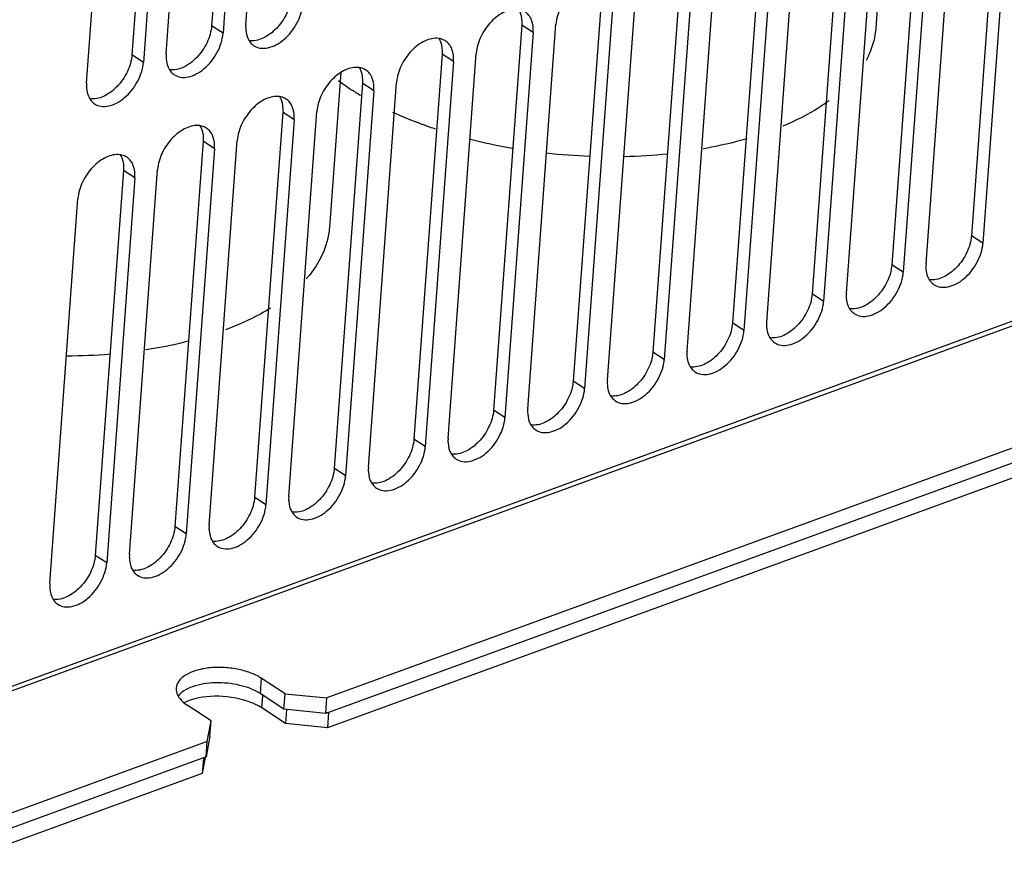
# Model space of a CAD drawing. Header units: millimetres. Extents: x 1117 to 38156, y -1945 to 7303.
# Tile 126 of 256: x 4753 to 4819, y 984 to 1041. Entities that reach past the tile are written whole.
import ezdxf

# ---------------------------------------------------------------- set-up
doc = ezdxf.new("R2010")
doc.units = ezdxf.units.MM

msp = doc.modelspace()

# ---------------------------------------------------------------- linework, layer by layer
at = {"linetype": 'Continuous'}
for p, q in [((4767.799, 1066.88), (4765.901, 1040.971)), ((4768.201, 1041.026), (4770.099, 1066.935)), ((4768.567, 1066.376), (4766.669, 1040.467)), ((4762.439, 1064.924), (4760.541, 1039.015)), ((4762.84, 1039.07), (4764.738, 1064.979)), ((4763.207, 1064.421), (4761.309, 1038.512)), ((4757.48, 1037.115), (4759.378, 1063.024)), ((4818.936, 1052.752), (4817.038, 1026.843)), ((4819.704, 1052.249), (4817.806, 1026.34)), ((4813.977, 1024.943), (4815.875, 1050.852)), ((4811.321, 1050.795), (4810.589, 1040.795)), ((4813.575, 1050.797), (4811.677, 1024.888)), ((4814.343, 1050.293), (4812.445, 1024.384)), ((4808.215, 1048.841), (4806.317, 1022.932)), ((4808.616, 1022.987), (4810.515, 1048.896)), ((4808.983, 1048.338), (4807.085, 1022.429)), ((4802.855, 1046.886), (4800.956, 1020.977)), ((4803.256, 1021.032), (4805.154, 1046.941)), ((4803.623, 1046.382), (4801.724, 1020.473)), ((4797.494, 1044.931), (4795.596, 1019.021)), ((4797.895, 1019.077), (4799.794, 1044.986)), ((4798.262, 1044.427), (4796.364, 1018.518)), ((4792.134, 1042.975), (4790.235, 1017.066)), ((4792.535, 1017.121), (4794.433, 1043.03)), ((4792.902, 1042.472), (4791.003, 1016.562)), ((4746.459, 994.345), (4875.364, 1041.368)), ((4746.574, 994.088), (4875.479, 1041.112)), ((4766.669, 1040.467), (4765.901, 1040.971)), ((4786.773, 1041.02), (4784.875, 1015.111)), ((4787.541, 1040.516), (4786.773, 1041.02)), ((4787.174, 1015.166), (4789.073, 1041.075)), ((4787.541, 1040.516), (4785.643, 1014.607)), ((4761.309, 1038.512), (4760.541, 1039.015)), ((4781.413, 1039.064), (4779.514, 1013.155)), ((4782.181, 1038.561), (4781.413, 1039.064)), ((4781.814, 1013.21), (4783.712, 1039.119)), ((4782.181, 1038.561), (4780.282, 1012.652)), ((4774.593, 1037.826), (4773.828, 1027.389)), ((4776.052, 1037.109), (4774.154, 1011.2)), ((4776.82, 1036.605), (4776.052, 1037.109)), ((4776.454, 1011.255), (4778.352, 1037.164)), ((4776.82, 1036.605), (4774.922, 1010.696)), ((4770.692, 1035.153), (4768.794, 1009.244)), ((4771.46, 1034.65), (4770.692, 1035.153)), ((4771.093, 1009.299), (4772.991, 1035.209)), ((4771.46, 1034.65), (4769.562, 1008.741)), ((4765.332, 1033.198), (4763.433, 1007.289)), ((4766.1, 1032.694), (4765.332, 1033.198)), ((4765.733, 1007.344), (4767.631, 1033.253)), ((4766.1, 1032.694), (4764.201, 1006.785)), ((4759.971, 1031.243), (4758.073, 1005.334)), ((4760.739, 1030.739), (4759.971, 1031.243)), ((4760.372, 1005.389), (4762.271, 1031.298)), ((4760.739, 1030.739), (4758.841, 1004.83)), ((4755.012, 1003.433), (4756.91, 1029.342)), ((4857.507, 1026.326), (4773.654, 995.738)), ((4817.806, 1026.34), (4817.038, 1026.843)), ((4857.431, 1025.29), (4773.578, 994.702)), ((4812.445, 1024.384), (4811.677, 1024.888)), ((4857.163, 1024.184), (4773.694, 993.735)), ((4807.085, 1022.429), (4806.317, 1022.932)), ((4801.724, 1020.473), (4800.956, 1020.977)), ((4796.364, 1018.518), (4795.596, 1019.021)), ((4791.003, 1016.562), (4790.235, 1017.066)), ((4785.643, 1014.607), (4784.875, 1015.111)), ((4780.282, 1012.652), (4779.514, 1013.155)), ((4774.922, 1010.696), (4774.154, 1011.2)), ((4769.562, 1008.741), (4768.794, 1009.244)), ((4764.201, 1006.785), (4763.433, 1007.289)), ((4758.841, 1004.83), (4758.073, 1005.334)), ((4769.243, 997.068), (4769.167, 996.031)), ((4770.843, 996.019), (4769.243, 997.068)), ((4770.767, 994.982), (4769.167, 996.031)), ((4769.282, 995.065), (4769.344, 995.915)), ((4770.767, 994.982), (4770.843, 996.019)), ((4770.843, 996.019), (4773.654, 995.738)), ((4765.865, 994.203), (4764.265, 995.252)), ((4773.578, 994.702), (4773.654, 995.738)), ((4770.882, 994.016), (4769.282, 995.065)), ((4773.578, 994.702), (4770.767, 994.982)), ((4770.952, 994.969), (4770.882, 994.016)), ((4773.587, 994.79), (4773.77, 994.771)), ((4773.77, 994.771), (4773.694, 993.735)), ((4765.613, 992.805), (4765.865, 994.203)), ((4765.789, 993.166), (4765.865, 994.203)), ((4773.694, 993.735), (4770.882, 994.016)), ((4765.613, 992.805), (4747.618, 986.24)), ((4765.789, 993.166), (4765.537, 991.768)), ((4765.537, 991.768), (4765.613, 992.805)), ((4765.537, 991.768), (4747.542, 985.204)), ((4765.464, 991.742), (4765.27, 990.662)), ((4765.346, 991.699), (4765.27, 990.662)), ((4765.27, 990.662), (4747.581, 984.209))]:
    msp.add_line(p, q, dxfattribs=at)
for centre, radius, start, end in [((4784.319, 1050.418), 16.428, 232.99648, 236.23491), ((4784.934, 1051.322), 17.521, 236.20566, 236.74773), ((4785.18, 1051.698), 17.97, 236.74886, 237.47596), ((4785.462, 1052.139), 18.494, 237.47524, 238.05201), ((4785.771, 1052.637), 19.08, 238.05341, 238.90038), ((4792.313, 1068.976), 36.758, 255.70286, 260.32593), ((4792.823, 1071.996), 39.822, 263.65944, 267.88504), ((4792.878, 1068.998), 36.823, 271.24058, 275.80597), ((4756.073, 1056.478), 37.71, 270.14151, 274.55838), ((4767.071, 991.576), 4.132, 62.58334, 64.56703)]:
    msp.add_arc(centre, radius, start, end, dxfattribs=at)
for points, knots in [([(4791.906, 1044.03), (4791.599, 1044.073), (4790.888, 1043.906), (4790.008, 1043.219), (4789.334, 1042.24), (4789.101, 1041.459), (4789.073, 1041.075)], [0, 0, 0, 0, 0.208964, 0.463905, 0.740264, 1, 1, 1, 1]), ([(4771.261, 1042.926), (4771.233, 1042.542), (4771, 1041.761), (4770.326, 1040.782), (4769.446, 1040.095), (4768.735, 1039.928), (4768.428, 1039.971)], [0, 0, 0, 0, 0.259736, 0.536095, 0.791036, 1, 1, 1, 1]), ([(4768.744, 1039.634), (4768.873, 1039.549), (4769.19, 1039.434), (4769.718, 1039.466), (4770.265, 1039.676), (4770.988, 1040.18), (4771.7, 1041.086), (4771.997, 1041.979), (4772.029, 1042.423)], [0, 0, 0, 0, 0.09404, 0.19744, 0.314924, 0.446036, 0.729503, 1, 1, 1, 1]), ([(4786.546, 1042.075), (4786.239, 1042.117), (4785.528, 1041.951), (4784.648, 1041.264), (4783.974, 1040.285), (4783.74, 1039.503), (4783.712, 1039.119)], [0, 0, 0, 0, 0.208964, 0.463905, 0.740264, 1, 1, 1, 1]), ([(4786.553, 1042.079), (4786.598, 1042.008), (4786.76, 1041.68), (4786.794, 1041.3), (4786.773, 1041.02)], [0, 0, 0, 0, 0.228302, 1, 1, 1, 1]), ([(4787.541, 1040.516), (4787.562, 1040.796), (4787.525, 1041.217), (4787.273, 1041.678), (4787.095, 1041.845), (4786.998, 1041.908)], [0, 0, 0, 0, 0.540557, 0.776954, 1, 1, 1, 1]), ([(4765.901, 1040.971), (4765.873, 1040.587), (4765.639, 1039.805), (4764.965, 1038.826), (4764.086, 1038.139), (4763.375, 1037.973), (4763.068, 1038.015)], [0, 0, 0, 0, 0.259736, 0.536095, 0.791036, 1, 1, 1, 1]), ([(4768.201, 1041.026), (4768.193, 1040.926), (4768.188, 1040.563), (4768.28, 1040.19), (4768.421, 1039.967)], [0, 0, 0, 0, 0.275831, 1, 1, 1, 1]), ([(4763.383, 1037.678), (4763.513, 1037.593), (4763.83, 1037.478), (4764.357, 1037.51), (4764.904, 1037.721), (4765.628, 1038.225), (4766.339, 1039.131), (4766.636, 1040.023), (4766.669, 1040.467)], [0, 0, 0, 0, 0.09404, 0.19744, 0.314924, 0.446036, 0.729503, 1, 1, 1, 1]), ([(4810.588, 1040.796), (4810.548, 1040.239), (4810.362, 1039.491), (4810.034, 1038.813), (4809.942, 1038.642)], [0, 0, 0, 0, 0.74175, 1, 1, 1, 1]), ([(4768.421, 1039.967), (4768.442, 1039.933), (4768.531, 1039.806), (4768.647, 1039.697), (4768.744, 1039.634)], [0, 0, 0, 0, 0.256658, 1, 1, 1, 1]), ([(4781.185, 1040.119), (4780.878, 1040.162), (4780.167, 1039.995), (4779.288, 1039.309), (4778.614, 1038.329), (4778.38, 1037.548), (4778.352, 1037.164)], [0, 0, 0, 0, 0.208964, 0.463905, 0.740264, 1, 1, 1, 1]), ([(4781.637, 1039.953), (4781.537, 1040.019), (4781.385, 1040.084), (4781.226, 1040.114), (4781.185, 1040.119)], [0, 0, 0, 0, 0.742893, 1, 1, 1, 1]), ([(4781.193, 1040.123), (4781.237, 1040.053), (4781.4, 1039.725), (4781.433, 1039.345), (4781.413, 1039.064)], [0, 0, 0, 0, 0.228302, 1, 1, 1, 1]), ([(4782.181, 1038.561), (4782.201, 1038.841), (4782.164, 1039.261), (4781.912, 1039.723), (4781.734, 1039.889), (4781.637, 1039.953)], [0, 0, 0, 0, 0.540557, 0.776954, 1, 1, 1, 1]), ([(4760.541, 1039.015), (4760.512, 1038.631), (4760.279, 1037.85), (4759.605, 1036.871), (4758.725, 1036.184), (4758.014, 1036.017), (4757.707, 1036.06)], [0, 0, 0, 0, 0.259736, 0.536095, 0.791036, 1, 1, 1, 1]), ([(4762.84, 1039.07), (4762.833, 1038.97), (4762.827, 1038.608), (4762.92, 1038.234), (4763.06, 1038.011)], [0, 0, 0, 0, 0.275831, 1, 1, 1, 1]), ([(4758.023, 1035.723), (4758.152, 1035.638), (4758.469, 1035.523), (4758.997, 1035.555), (4759.544, 1035.765), (4760.268, 1036.269), (4760.979, 1037.175), (4761.276, 1038.068), (4761.309, 1038.512)], [0, 0, 0, 0, 0.09404, 0.19744, 0.314924, 0.446036, 0.729503, 1, 1, 1, 1]), ([(4763.06, 1038.011), (4763.081, 1037.978), (4763.171, 1037.85), (4763.287, 1037.742), (4763.383, 1037.678)], [0, 0, 0, 0, 0.256658, 1, 1, 1, 1]), ([(4775.825, 1038.164), (4775.518, 1038.207), (4774.807, 1038.04), (4773.927, 1037.353), (4773.253, 1036.374), (4773.02, 1035.592), (4772.991, 1035.209)], [0, 0, 0, 0, 0.208964, 0.463905, 0.740264, 1, 1, 1, 1]), ([(4776.277, 1037.997), (4776.177, 1038.063), (4776.024, 1038.128), (4775.866, 1038.158), (4775.825, 1038.164)], [0, 0, 0, 0, 0.742893, 1, 1, 1, 1]), ([(4775.832, 1038.168), (4775.877, 1038.098), (4776.039, 1037.769), (4776.073, 1037.389), (4776.052, 1037.109)], [0, 0, 0, 0, 0.228302, 1, 1, 1, 1]), ([(4776.82, 1036.605), (4776.841, 1036.885), (4776.804, 1037.306), (4776.552, 1037.767), (4776.374, 1037.934), (4776.277, 1037.997)], [0, 0, 0, 0, 0.540557, 0.776954, 1, 1, 1, 1]), ([(4757.48, 1037.115), (4757.472, 1037.015), (4757.467, 1036.652), (4757.559, 1036.279), (4757.7, 1036.056)], [0, 0, 0, 0, 0.275831, 1, 1, 1, 1]), ([(4770.464, 1036.209), (4770.158, 1036.251), (4769.446, 1036.084), (4768.567, 1035.398), (4767.893, 1034.418), (4767.659, 1033.637), (4767.631, 1033.253)], [0, 0, 0, 0, 0.208964, 0.463905, 0.740264, 1, 1, 1, 1]), ([(4757.7, 1036.056), (4757.721, 1036.022), (4757.81, 1035.895), (4757.926, 1035.786), (4758.023, 1035.723)], [0, 0, 0, 0, 0.256658, 1, 1, 1, 1]), ([(4770.917, 1036.042), (4770.816, 1036.108), (4770.664, 1036.173), (4770.505, 1036.203), (4770.464, 1036.209)], [0, 0, 0, 0, 0.742893, 1, 1, 1, 1]), ([(4770.472, 1036.212), (4770.516, 1036.142), (4770.679, 1035.814), (4770.712, 1035.434), (4770.692, 1035.153)], [0, 0, 0, 0, 0.228302, 1, 1, 1, 1]), ([(4771.46, 1034.65), (4771.48, 1034.93), (4771.443, 1035.35), (4771.192, 1035.812), (4771.013, 1035.978), (4770.917, 1036.042)], [0, 0, 0, 0, 0.540557, 0.776954, 1, 1, 1, 1]), ([(4807.441, 1035.922), (4807.217, 1035.759), (4806.238, 1035.098), (4805.175, 1034.565), (4804.341, 1034.216)], [0, 0, 0, 0, 0.234553, 1, 1, 1, 1]), ([(4780.967, 1034.021), (4780.717, 1034.104), (4779.746, 1034.441), (4778.792, 1034.829), (4778.099, 1035.149)], [0, 0, 0, 0, 0.25672, 1, 1, 1, 1]), ([(4765.104, 1034.253), (4764.797, 1034.296), (4764.086, 1034.129), (4763.206, 1033.442), (4762.532, 1032.463), (4762.299, 1031.682), (4762.271, 1031.298)], [0, 0, 0, 0, 0.208964, 0.463905, 0.740264, 1, 1, 1, 1]), ([(4765.556, 1034.087), (4765.456, 1034.152), (4765.304, 1034.217), (4765.145, 1034.247), (4765.104, 1034.253)], [0, 0, 0, 0, 0.742893, 1, 1, 1, 1]), ([(4765.111, 1034.257), (4765.156, 1034.187), (4765.318, 1033.858), (4765.352, 1033.478), (4765.332, 1033.198)], [0, 0, 0, 0, 0.228302, 1, 1, 1, 1]), ([(4766.1, 1032.694), (4766.12, 1032.974), (4766.083, 1033.395), (4765.831, 1033.856), (4765.653, 1034.023), (4765.556, 1034.087)], [0, 0, 0, 0, 0.540557, 0.776954, 1, 1, 1, 1]), ([(4801.932, 1033.372), (4801.697, 1033.304), (4800.723, 1033.037), (4799.735, 1032.826), (4798.983, 1032.694)], [0, 0, 0, 0, 0.243151, 1, 1, 1, 1]), ([(4759.743, 1032.298), (4759.437, 1032.34), (4758.725, 1032.173), (4757.846, 1031.487), (4757.172, 1030.507), (4756.938, 1029.726), (4756.91, 1029.342)], [0, 0, 0, 0, 0.208964, 0.463905, 0.740264, 1, 1, 1, 1]), ([(4760.196, 1032.131), (4760.095, 1032.197), (4759.943, 1032.262), (4759.785, 1032.292), (4759.743, 1032.298)], [0, 0, 0, 0, 0.742893, 1, 1, 1, 1]), ([(4759.751, 1032.302), (4759.795, 1032.231), (4759.958, 1031.903), (4759.992, 1031.523), (4759.971, 1031.243)], [0, 0, 0, 0, 0.228302, 1, 1, 1, 1]), ([(4760.739, 1030.739), (4760.76, 1031.019), (4760.723, 1031.439), (4760.471, 1031.901), (4760.293, 1032.068), (4760.196, 1032.131)], [0, 0, 0, 0, 0.540557, 0.776954, 1, 1, 1, 1]), ([(4773.828, 1027.39), (4773.806, 1027.087), (4773.599, 1025.824), (4772.913, 1024.673), (4772.271, 1023.944)], [0, 0, 0, 0, 0.238075, 1, 1, 1, 1]), ([(4817.038, 1026.843), (4817.009, 1026.459), (4816.776, 1025.678), (4816.102, 1024.699), (4815.222, 1024.012), (4814.511, 1023.845), (4814.204, 1023.888)], [0, 0, 0, 0, 0.259736, 0.536095, 0.791036, 1, 1, 1, 1]), ([(4814.52, 1023.551), (4814.649, 1023.466), (4814.966, 1023.351), (4815.494, 1023.383), (4816.041, 1023.593), (4816.764, 1024.097), (4817.476, 1025.003), (4817.773, 1025.896), (4817.806, 1026.34)], [0, 0, 0, 0, 0.09404, 0.19744, 0.314924, 0.446036, 0.729503, 1, 1, 1, 1]), ([(4811.677, 1024.888), (4811.649, 1024.504), (4811.415, 1023.723), (4810.741, 1022.743), (4809.862, 1022.057), (4809.151, 1021.89), (4808.844, 1021.932)], [0, 0, 0, 0, 0.259736, 0.536095, 0.791036, 1, 1, 1, 1]), ([(4809.16, 1021.595), (4809.289, 1021.51), (4809.606, 1021.395), (4810.133, 1021.427), (4810.68, 1021.638), (4811.404, 1022.142), (4812.115, 1023.048), (4812.413, 1023.94), (4812.445, 1024.384)], [0, 0, 0, 0, 0.09404, 0.19744, 0.314924, 0.446036, 0.729503, 1, 1, 1, 1]), ([(4813.977, 1024.943), (4813.969, 1024.843), (4813.964, 1024.48), (4814.056, 1024.107), (4814.197, 1023.884)], [0, 0, 0, 0, 0.275831, 1, 1, 1, 1]), ([(4814.197, 1023.884), (4814.218, 1023.85), (4814.307, 1023.723), (4814.423, 1023.614), (4814.52, 1023.551)], [0, 0, 0, 0, 0.256658, 1, 1, 1, 1]), ([(4806.317, 1022.932), (4806.289, 1022.548), (4806.055, 1021.767), (4805.381, 1020.788), (4804.501, 1020.101), (4803.79, 1019.934), (4803.483, 1019.977)], [0, 0, 0, 0, 0.259736, 0.536095, 0.791036, 1, 1, 1, 1]), ([(4803.799, 1019.64), (4803.928, 1019.555), (4804.245, 1019.44), (4804.773, 1019.472), (4805.32, 1019.682), (4806.044, 1020.187), (4806.755, 1021.092), (4807.052, 1021.985), (4807.085, 1022.429)], [0, 0, 0, 0, 0.09404, 0.19744, 0.314924, 0.446036, 0.729503, 1, 1, 1, 1]), ([(4808.616, 1022.987), (4808.609, 1022.887), (4808.603, 1022.525), (4808.696, 1022.151), (4808.836, 1021.928)], [0, 0, 0, 0, 0.275831, 1, 1, 1, 1]), ([(4769.871, 1021.974), (4769.645, 1021.834), (4768.672, 1021.271), (4767.639, 1020.814), (4766.835, 1020.514)], [0, 0, 0, 0, 0.236524, 1, 1, 1, 1]), ([(4808.836, 1021.928), (4808.858, 1021.895), (4808.947, 1021.767), (4809.063, 1021.659), (4809.16, 1021.595)], [0, 0, 0, 0, 0.256658, 1, 1, 1, 1]), ([(4803.256, 1021.032), (4803.248, 1020.932), (4803.243, 1020.569), (4803.335, 1020.196), (4803.476, 1019.973)], [0, 0, 0, 0, 0.275831, 1, 1, 1, 1]), ([(4800.956, 1020.977), (4800.928, 1020.593), (4800.695, 1019.812), (4800.021, 1018.832), (4799.141, 1018.146), (4798.43, 1017.979), (4798.123, 1018.021)], [0, 0, 0, 0, 0.259736, 0.536095, 0.791036, 1, 1, 1, 1]), ([(4798.439, 1017.684), (4798.568, 1017.6), (4798.885, 1017.484), (4799.412, 1017.516), (4799.96, 1017.727), (4800.683, 1018.231), (4801.395, 1019.137), (4801.692, 1020.029), (4801.724, 1020.473)], [0, 0, 0, 0, 0.09404, 0.19744, 0.314924, 0.446036, 0.729503, 1, 1, 1, 1]), ([(4764.348, 1019.741), (4764.116, 1019.682), (4763.162, 1019.453), (4762.197, 1019.274), (4761.464, 1019.163)], [0, 0, 0, 0, 0.244017, 1, 1, 1, 1]), ([(4803.476, 1019.973), (4803.497, 1019.939), (4803.586, 1019.812), (4803.703, 1019.703), (4803.799, 1019.64)], [0, 0, 0, 0, 0.256658, 1, 1, 1, 1]), ([(4797.895, 1019.077), (4797.888, 1018.977), (4797.882, 1018.614), (4797.975, 1018.24), (4798.115, 1018.018)], [0, 0, 0, 0, 0.275831, 1, 1, 1, 1]), ([(4795.596, 1019.021), (4795.568, 1018.638), (4795.334, 1017.856), (4794.66, 1016.877), (4793.781, 1016.19), (4793.069, 1016.023), (4792.763, 1016.066)], [0, 0, 0, 0, 0.259736, 0.536095, 0.791036, 1, 1, 1, 1]), ([(4793.078, 1015.729), (4793.208, 1015.644), (4793.524, 1015.529), (4794.052, 1015.561), (4794.599, 1015.772), (4795.323, 1016.276), (4796.034, 1017.182), (4796.331, 1018.074), (4796.364, 1018.518)], [0, 0, 0, 0, 0.09404, 0.19744, 0.314924, 0.446036, 0.729503, 1, 1, 1, 1]), ([(4798.115, 1018.018), (4798.137, 1017.984), (4798.226, 1017.856), (4798.342, 1017.748), (4798.439, 1017.684)], [0, 0, 0, 0, 0.256658, 1, 1, 1, 1]), ([(4790.235, 1017.066), (4790.207, 1016.682), (4789.974, 1015.901), (4789.3, 1014.921), (4788.42, 1014.235), (4787.709, 1014.068), (4787.402, 1014.111)], [0, 0, 0, 0, 0.259736, 0.536095, 0.791036, 1, 1, 1, 1]), ([(4792.535, 1017.121), (4792.528, 1017.021), (4792.522, 1016.658), (4792.614, 1016.285), (4792.755, 1016.062)], [0, 0, 0, 0, 0.275831, 1, 1, 1, 1]), ([(4787.718, 1013.774), (4787.847, 1013.689), (4788.164, 1013.574), (4788.692, 1013.605), (4789.239, 1013.816), (4789.962, 1014.32), (4790.674, 1015.226), (4790.971, 1016.119), (4791.003, 1016.562)], [0, 0, 0, 0, 0.09404, 0.19744, 0.314924, 0.446036, 0.729503, 1, 1, 1, 1]), ([(4792.755, 1016.062), (4792.776, 1016.028), (4792.865, 1015.901), (4792.982, 1015.792), (4793.078, 1015.729)], [0, 0, 0, 0, 0.256658, 1, 1, 1, 1]), ([(4784.875, 1015.111), (4784.847, 1014.727), (4784.613, 1013.945), (4783.939, 1012.966), (4783.06, 1012.279), (4782.348, 1012.113), (4782.042, 1012.155)], [0, 0, 0, 0, 0.259736, 0.536095, 0.791036, 1, 1, 1, 1]), ([(4787.174, 1015.166), (4787.167, 1015.066), (4787.162, 1014.703), (4787.254, 1014.33), (4787.394, 1014.107)], [0, 0, 0, 0, 0.275831, 1, 1, 1, 1]), ([(4782.357, 1011.818), (4782.487, 1011.733), (4782.803, 1011.618), (4783.331, 1011.65), (4783.878, 1011.861), (4784.602, 1012.365), (4785.313, 1013.271), (4785.61, 1014.163), (4785.643, 1014.607)], [0, 0, 0, 0, 0.09404, 0.19744, 0.314924, 0.446036, 0.729503, 1, 1, 1, 1]), ([(4787.394, 1014.107), (4787.416, 1014.073), (4787.505, 1013.946), (4787.621, 1013.837), (4787.718, 1013.774)], [0, 0, 0, 0, 0.256658, 1, 1, 1, 1]), ([(4779.514, 1013.155), (4779.486, 1012.771), (4779.253, 1011.99), (4778.579, 1011.011), (4777.699, 1010.324), (4776.988, 1010.157), (4776.681, 1010.2)], [0, 0, 0, 0, 0.259736, 0.536095, 0.791036, 1, 1, 1, 1]), ([(4781.814, 1013.21), (4781.807, 1013.11), (4781.801, 1012.748), (4781.894, 1012.374), (4782.034, 1012.151)], [0, 0, 0, 0, 0.275831, 1, 1, 1, 1]), ([(4776.997, 1009.863), (4777.126, 1009.778), (4777.443, 1009.663), (4777.971, 1009.695), (4778.518, 1009.905), (4779.241, 1010.409), (4779.953, 1011.315), (4780.25, 1012.208), (4780.282, 1012.652)], [0, 0, 0, 0, 0.09404, 0.19744, 0.314924, 0.446036, 0.729503, 1, 1, 1, 1]), ([(4782.034, 1012.151), (4782.055, 1012.118), (4782.144, 1011.99), (4782.261, 1011.882), (4782.357, 1011.818)], [0, 0, 0, 0, 0.256658, 1, 1, 1, 1]), ([(4774.154, 1011.2), (4774.126, 1010.816), (4773.892, 1010.035), (4773.218, 1009.055), (4772.339, 1008.369), (4771.628, 1008.202), (4771.321, 1008.244)], [0, 0, 0, 0, 0.259736, 0.536095, 0.791036, 1, 1, 1, 1]), ([(4776.454, 1011.255), (4776.446, 1011.155), (4776.441, 1010.792), (4776.533, 1010.419), (4776.674, 1010.196)], [0, 0, 0, 0, 0.275831, 1, 1, 1, 1]), ([(4771.637, 1007.907), (4771.766, 1007.822), (4772.083, 1007.707), (4772.61, 1007.739), (4773.157, 1007.95), (4773.881, 1008.454), (4774.592, 1009.36), (4774.89, 1010.252), (4774.922, 1010.696)], [0, 0, 0, 0, 0.09404, 0.19744, 0.314924, 0.446036, 0.729503, 1, 1, 1, 1]), ([(4776.674, 1010.196), (4776.695, 1010.162), (4776.784, 1010.035), (4776.9, 1009.926), (4776.997, 1009.863)], [0, 0, 0, 0, 0.256658, 1, 1, 1, 1]), ([(4768.794, 1009.244), (4768.765, 1008.86), (4768.532, 1008.079), (4767.858, 1007.1), (4766.978, 1006.413), (4766.267, 1006.246), (4765.96, 1006.289)], [0, 0, 0, 0, 0.259736, 0.536095, 0.791036, 1, 1, 1, 1]), ([(4771.093, 1009.299), (4771.086, 1009.199), (4771.08, 1008.837), (4771.173, 1008.463), (4771.313, 1008.24)], [0, 0, 0, 0, 0.275831, 1, 1, 1, 1]), ([(4766.276, 1005.952), (4766.405, 1005.867), (4766.722, 1005.752), (4767.25, 1005.784), (4767.797, 1005.995), (4768.521, 1006.499), (4769.232, 1007.405), (4769.529, 1008.297), (4769.562, 1008.741)], [0, 0, 0, 0, 0.09404, 0.19744, 0.314924, 0.446036, 0.729503, 1, 1, 1, 1]), ([(4771.313, 1008.24), (4771.334, 1008.207), (4771.424, 1008.079), (4771.54, 1007.971), (4771.637, 1007.907)], [0, 0, 0, 0, 0.256658, 1, 1, 1, 1]), ([(4763.433, 1007.289), (4763.405, 1006.905), (4763.172, 1006.124), (4762.498, 1005.144), (4761.618, 1004.458), (4760.907, 1004.291), (4760.6, 1004.333)], [0, 0, 0, 0, 0.259736, 0.536095, 0.791036, 1, 1, 1, 1]), ([(4765.733, 1007.344), (4765.725, 1007.244), (4765.72, 1006.881), (4765.812, 1006.508), (4765.953, 1006.285)], [0, 0, 0, 0, 0.275831, 1, 1, 1, 1]), ([(4760.916, 1003.997), (4761.045, 1003.912), (4761.362, 1003.796), (4761.889, 1003.828), (4762.436, 1004.039), (4763.16, 1004.543), (4763.872, 1005.449), (4764.169, 1006.341), (4764.201, 1006.785)], [0, 0, 0, 0, 0.09404, 0.19744, 0.314924, 0.446036, 0.729503, 1, 1, 1, 1]), ([(4765.953, 1006.285), (4765.974, 1006.251), (4766.063, 1006.124), (4766.18, 1006.015), (4766.276, 1005.952)], [0, 0, 0, 0, 0.256658, 1, 1, 1, 1]), ([(4758.073, 1005.334), (4758.045, 1004.95), (4757.811, 1004.168), (4757.137, 1003.189), (4756.258, 1002.502), (4755.546, 1002.335), (4755.24, 1002.378)], [0, 0, 0, 0, 0.259736, 0.536095, 0.791036, 1, 1, 1, 1]), ([(4760.372, 1005.389), (4760.365, 1005.289), (4760.359, 1004.926), (4760.452, 1004.552), (4760.592, 1004.33)], [0, 0, 0, 0, 0.275831, 1, 1, 1, 1]), ([(4755.555, 1002.041), (4755.685, 1001.956), (4756.001, 1001.841), (4756.529, 1001.873), (4757.076, 1002.084), (4757.8, 1002.588), (4758.511, 1003.494), (4758.808, 1004.386), (4758.841, 1004.83)], [0, 0, 0, 0, 0.09404, 0.19744, 0.314924, 0.446036, 0.729503, 1, 1, 1, 1]), ([(4760.592, 1004.33), (4760.614, 1004.296), (4760.703, 1004.169), (4760.819, 1004.06), (4760.916, 1003.997)], [0, 0, 0, 0, 0.256658, 1, 1, 1, 1]), ([(4755.012, 1003.433), (4755.005, 1003.333), (4754.999, 1002.97), (4755.091, 1002.597), (4755.232, 1002.374)], [0, 0, 0, 0, 0.275831, 1, 1, 1, 1]), ([(4755.232, 1002.374), (4755.253, 1002.34), (4755.342, 1002.213), (4755.459, 1002.104), (4755.555, 1002.041)], [0, 0, 0, 0, 0.256658, 1, 1, 1, 1]), ([(4769.243, 997.068), (4769.016, 997.217), (4768.489, 997.469), (4767.615, 997.707), (4766.667, 997.816), (4765.726, 997.786), (4764.873, 997.619), (4764.176, 997.328), (4763.68, 996.928), (4763.525, 996.565), (4763.513, 996.397)], [0, 0, 0, 0, 0.126922, 0.270505, 0.421997, 0.571267, 0.708558, 0.826282, 0.921508, 1, 1, 1, 1]), ([(4769.167, 996.031), (4768.756, 996.301), (4767.748, 996.671), (4766.184, 996.826), (4764.889, 996.637), (4764.061, 996.26), (4763.755, 996.006), (4763.645, 995.867)], [0, 0, 0, 0, 0.251694, 0.536994, 0.800329, 0.909409, 1, 1, 1, 1]), ([(4763.513, 996.397), (4763.509, 996.353), (4763.511, 996.168), (4763.575, 995.987), (4763.645, 995.866)], [0, 0, 0, 0, 0.240178, 1, 1, 1, 1]), ([(4763.645, 995.866), (4763.677, 995.809), (4763.844, 995.567), (4764.075, 995.376), (4764.265, 995.252)], [0, 0, 0, 0, 0.223343, 1, 1, 1, 1]), ([(4768.354, 995.508), (4767.632, 995.758), (4766.163, 995.96), (4764.672, 995.726), (4764.046, 995.423)], [0, 0, 0, 0, 0.523498, 1, 1, 1, 1])]:
    msp.add_open_spline(points, degree=3, knots=knots, dxfattribs=at)
for points in [[(4768.846, 995.308), (4768.686, 995.384), (4768.522, 995.45), (4768.354, 995.508)], [(4769.282, 995.065), (4769.183, 995.13), (4769.08, 995.189), (4768.974, 995.244)]]:
    msp.add_open_spline(points, degree=3, dxfattribs=at)

doc.saveas('drawing.dxf')
